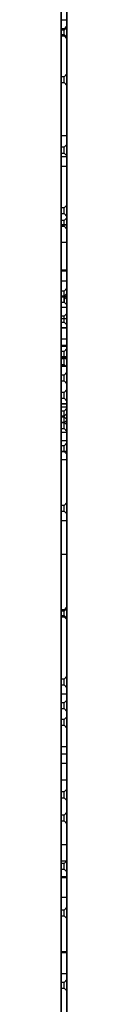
# Model space of a CAD drawing. Header units: millimetres. Extents: x 0 to 1189, y 0 to 841.
# Tile 12 of 18: x 416.187 to 416.487, y 674.389 to 726.09. Entities that reach past the tile are written whole.
import ezdxf

# ---------------------------------------------------------------- set-up
doc = ezdxf.new("R2010")
doc.units = ezdxf.units.MM
doc.layers.add('TRAIT-FORT', color=4, linetype='Continuous', lineweight=25)

msp = doc.modelspace()

# ---------------------------------------------------------------- linework, layer by layer
at = {"layer": 'TRAIT-FORT', "color": 4, "linetype": 'Continuous', "lineweight": 25}
for p, q in [((416.18686, 709.9001), (416.18686, 788.78938)), ((416.18686, 788.78938), (416.18686, 707.90002)), ((416.18686, 710.98938), (416.18686, 788.78938)), ((416.48686, 709.9001), (416.48686, 788.78938)), ((416.48686, 788.78938), (416.48686, 707.90002)), ((416.48686, 788.78938), (416.48686, 710.98938)), ((416.18686, 710.98938), (416.18686, 781.04695)), ((416.18686, 781.04695), (416.18686, 690.68988)), ((416.48686, 710.98938), (416.48686, 781.04695)), ((416.48686, 781.04695), (416.48686, 690.68988)), ((416.18686, 715.31566), (416.18686, 744.87566)), ((416.48686, 715.31566), (416.48686, 744.87566)), ((416.18686, 740.48938), (416.18686, 719.98938)), ((416.48686, 740.48938), (416.48686, 719.98938)), ((416.18686, 690.68988), (416.18686, 735.9182)), ((416.18686, 735.9182), (416.18686, 705.73988)), ((416.18686, 735.90634), (416.18686, 710.98938)), ((416.48686, 690.68988), (416.48686, 735.9182)), ((416.48686, 735.9182), (416.48686, 705.73988)), ((416.48686, 735.90634), (416.48686, 710.98938)), ((416.18686, 726.08938), (416.18686, 715.31566)), ((416.18686, 726.08938), (416.18686, 634.03938)), ((416.18686, 726.08938), (416.48686, 726.08938)), ((416.48686, 634.03938), (416.48686, 726.08938)), ((416.48686, 726.08938), (416.48686, 715.31566)), ((416.33686, 725.61488), (416.18686, 725.61488)), ((416.33686, 725.61488), (416.18686, 725.61488)), ((416.33686, 725.61488), (416.18686, 725.61488)), ((416.33686, 725.61488), (416.18686, 725.61488)), ((416.33686, 725.61488), (416.18686, 725.61488)), ((416.33686, 725.61488), (416.18686, 725.61488)), ((416.33686, 725.61488), (416.18686, 725.61488)), ((416.18686, 725.31716), (416.18686, 725.6126)), ((416.18686, 725.31716), (416.18686, 725.6126)), ((416.18686, 725.31716), (416.18686, 725.6126)), ((416.18686, 725.31716), (416.18686, 725.6126)), ((416.18686, 725.31716), (416.18686, 725.6126)), ((416.18686, 725.31716), (416.18686, 725.6126)), ((416.18686, 725.31716), (416.18686, 725.6126)), ((416.33686, 725.53938), (416.18686, 725.53938)), ((416.33686, 725.53938), (416.18686, 725.53938)), ((416.18686, 725.24166), (416.18686, 725.5371)), ((416.18686, 725.24166), (416.18686, 725.5371)), ((416.48686, 725.76488), (416.33686, 725.61488)), ((416.48686, 725.76488), (416.33686, 725.61488)), ((416.48686, 725.76488), (416.33686, 725.61488)), ((416.48686, 725.76488), (416.33686, 725.61488)), ((416.48686, 725.76488), (416.33686, 725.61488)), ((416.48686, 725.76488), (416.33686, 725.61488)), ((416.48686, 725.76488), (416.33686, 725.61488)), ((416.48686, 725.68938), (416.33686, 725.53938)), ((416.48686, 725.68938), (416.33686, 725.53938)), ((416.33686, 725.31716), (416.33686, 725.6126)), ((416.33686, 725.31716), (416.33686, 725.6126)), ((416.33686, 725.31716), (416.33686, 725.6126)), ((416.33686, 725.31716), (416.33686, 725.6126)), ((416.33686, 725.31716), (416.33686, 725.6126)), ((416.33686, 725.31716), (416.33686, 725.6126)), ((416.33686, 725.31716), (416.33686, 725.6126)), ((416.33686, 725.24166), (416.33686, 725.5371)), ((416.33686, 725.24166), (416.33686, 725.5371)), ((416.48686, 725.16547), (416.48686, 725.76429)), ((416.48686, 725.16547), (416.48686, 725.76429)), ((416.48686, 725.16547), (416.48686, 725.76429)), ((416.48686, 725.16547), (416.48686, 725.76429)), ((416.48686, 725.16547), (416.48686, 725.76429)), ((416.48686, 725.16547), (416.48686, 725.76429)), ((416.48686, 725.16547), (416.48686, 725.76429)), ((416.48686, 725.08997), (416.48686, 725.68879)), ((416.48686, 725.08997), (416.48686, 725.68879)), ((416.18686, 725.31488), (416.33686, 725.31488)), ((416.18686, 725.31488), (416.33686, 725.31488)), ((416.18686, 725.31488), (416.33686, 725.31488)), ((416.18686, 725.31488), (416.33686, 725.31488)), ((416.18686, 725.31488), (416.33686, 725.31488)), ((416.18686, 725.31488), (416.33686, 725.31488)), ((416.18686, 725.31488), (416.33686, 725.31488)), ((416.18686, 725.23938), (416.33686, 725.23938)), ((416.18686, 725.23938), (416.33686, 725.23938)), ((416.33686, 725.31488), (416.48686, 725.16488)), ((416.33686, 725.31488), (416.48686, 725.16488)), ((416.33686, 725.31488), (416.48686, 725.16488)), ((416.33686, 725.31488), (416.48686, 725.16488)), ((416.33686, 725.31488), (416.48686, 725.16488)), ((416.33686, 725.31488), (416.48686, 725.16488)), ((416.33686, 725.31488), (416.48686, 725.16488)), ((416.33686, 725.23938), (416.48686, 725.08938)), ((416.33686, 725.23938), (416.48686, 725.08938)), ((416.33686, 723.08938), (416.18686, 723.08938)), ((416.33686, 723.08938), (416.18686, 723.08938)), ((416.33686, 723.08938), (416.18686, 723.08938)), ((416.33686, 723.08938), (416.18686, 723.08938)), ((416.18686, 722.79166), (416.18686, 723.0871)), ((416.18686, 722.79166), (416.18686, 723.0871)), ((416.18686, 722.79166), (416.18686, 723.0871)), ((416.18686, 722.79166), (416.18686, 723.0871)), ((416.18686, 722.78938), (416.33686, 722.78938)), ((416.18686, 722.78938), (416.33686, 722.78938)), ((416.18686, 722.78938), (416.33686, 722.78938)), ((416.18686, 722.78938), (416.33686, 722.78938)), ((416.48686, 723.23938), (416.33686, 723.08938)), ((416.48686, 723.23938), (416.33686, 723.08938)), ((416.48686, 723.23938), (416.33686, 723.08938)), ((416.48686, 723.23938), (416.33686, 723.08938)), ((416.33686, 722.79166), (416.33686, 723.0871)), ((416.33686, 722.79166), (416.33686, 723.0871)), ((416.33686, 722.79166), (416.33686, 723.0871)), ((416.33686, 722.79166), (416.33686, 723.0871)), ((416.33686, 722.78938), (416.48686, 722.63938)), ((416.33686, 722.78938), (416.48686, 722.63938)), ((416.33686, 722.78938), (416.48686, 722.63938)), ((416.33686, 722.78938), (416.48686, 722.63938)), ((416.48686, 722.63997), (416.48686, 723.23879)), ((416.48686, 722.63997), (416.48686, 723.23879)), ((416.48686, 722.63997), (416.48686, 723.23879)), ((416.48686, 722.63997), (416.48686, 723.23879)), ((416.48686, 719.98938), (416.18686, 719.98938)), ((416.18686, 718.37678), (416.18686, 719.98938)), ((416.48686, 718.37678), (416.48686, 719.98938)), ((416.33686, 719.38988), (416.18686, 719.38988)), ((416.33686, 719.38988), (416.18686, 719.38988)), ((416.33686, 719.38988), (416.18686, 719.38988)), ((416.33686, 719.38988), (416.18686, 719.38988)), ((416.18686, 719.09216), (416.18686, 719.3876)), ((416.18686, 719.09216), (416.18686, 719.3876)), ((416.18686, 719.09216), (416.18686, 719.3876)), ((416.18686, 719.09216), (416.18686, 719.3876)), ((416.48686, 719.53988), (416.33686, 719.38988)), ((416.48686, 719.53988), (416.33686, 719.38988)), ((416.48686, 719.53988), (416.33686, 719.38988)), ((416.48686, 719.53988), (416.33686, 719.38988)), ((416.33686, 719.09216), (416.33686, 719.3876)), ((416.33686, 719.09216), (416.33686, 719.3876)), ((416.33686, 719.09216), (416.33686, 719.3876)), ((416.33686, 719.09216), (416.33686, 719.3876)), ((416.48686, 718.94047), (416.48686, 719.53929)), ((416.48686, 718.94047), (416.48686, 719.53929)), ((416.48686, 718.94047), (416.48686, 719.53929)), ((416.48686, 718.94047), (416.48686, 719.53929)), ((416.18686, 719.08988), (416.33686, 719.08988)), ((416.18686, 719.08988), (416.33686, 719.08988)), ((416.18686, 719.08988), (416.33686, 719.08988)), ((416.18686, 719.08988), (416.33686, 719.08988)), ((416.18686, 718.88581), (416.18686, 712.88581)), ((416.48686, 718.88581), (416.18686, 718.88581)), ((416.33686, 719.08988), (416.48686, 718.93988)), ((416.33686, 719.08988), (416.48686, 718.93988)), ((416.33686, 719.08988), (416.48686, 718.93988)), ((416.33686, 719.08988), (416.48686, 718.93988)), ((416.48686, 718.88581), (416.48686, 712.88581)), ((416.18686, 718.37678), (416.18686, 712.37678)), ((416.48686, 718.37678), (416.18686, 718.37678)), ((416.48686, 718.37678), (416.48686, 712.37678)), ((416.33686, 716.20584), (416.18686, 716.20584)), ((416.33686, 716.20584), (416.18686, 716.20584)), ((416.33686, 716.20584), (416.18686, 716.20584)), ((416.18686, 715.90812), (416.18686, 716.20356)), ((416.18686, 715.90812), (416.18686, 716.20356)), ((416.18686, 715.90812), (416.18686, 716.20356)), ((416.48686, 716.35584), (416.33686, 716.20584)), ((416.48686, 716.35584), (416.33686, 716.20584)), ((416.48686, 716.35584), (416.33686, 716.20584)), ((416.33686, 715.90812), (416.33686, 716.20356)), ((416.33686, 715.90812), (416.33686, 716.20356)), ((416.33686, 715.90812), (416.33686, 716.20356)), ((416.48686, 715.75643), (416.48686, 716.35525)), ((416.48686, 715.75643), (416.48686, 716.35525)), ((416.48686, 715.75643), (416.48686, 716.35525)), ((416.18686, 715.90584), (416.33686, 715.90584)), ((416.18686, 715.90584), (416.33686, 715.90584)), ((416.18686, 715.90584), (416.33686, 715.90584)), ((416.33686, 715.53938), (416.18686, 715.53938)), ((416.33686, 715.53938), (416.18686, 715.53938)), ((416.18686, 715.24166), (416.18686, 715.5371)), ((416.18686, 715.24166), (416.18686, 715.5371)), ((416.33686, 715.90584), (416.48686, 715.75584)), ((416.33686, 715.90584), (416.48686, 715.75584)), ((416.33686, 715.90584), (416.48686, 715.75584)), ((416.48686, 715.68938), (416.33686, 715.53938)), ((416.48686, 715.68938), (416.33686, 715.53938)), ((416.33686, 715.24166), (416.33686, 715.5371)), ((416.33686, 715.24166), (416.33686, 715.5371)), ((416.48686, 715.08997), (416.48686, 715.68879)), ((416.48686, 715.08997), (416.48686, 715.68879)), ((416.48686, 715.31566), (416.18686, 715.31566)), ((416.18686, 715.31566), (416.18686, 709.31566)), ((416.48686, 715.30795), (416.18686, 715.30795)), ((416.18686, 715.30795), (416.18686, 709.91289)), ((416.18686, 715.30795), (416.18686, 709.30795)), ((416.18686, 715.23938), (416.33686, 715.23938)), ((416.18686, 715.23938), (416.33686, 715.23938)), ((416.33686, 715.23938), (416.48686, 715.08938)), ((416.33686, 715.23938), (416.48686, 715.08938)), ((416.48686, 715.31566), (416.48686, 709.31566)), ((416.48686, 715.30795), (416.48686, 709.91289)), ((416.48686, 715.30795), (416.48686, 709.30795)), ((416.18686, 714.38987), (416.18686, 708.38987)), ((416.48686, 714.38987), (416.18686, 714.38987)), ((416.48686, 714.38987), (416.48686, 708.38987)), ((416.48686, 712.93644), (416.18686, 712.93644)), ((416.18686, 712.93644), (416.18686, 708.93644)), ((416.48686, 712.88581), (416.18686, 712.88581)), ((416.48686, 712.93644), (416.48686, 708.93644)), ((416.18686, 712.37678), (416.48686, 712.37678)), ((416.18686, 710.40525), (416.18686, 712.37678)), ((416.48686, 711.98938), (416.33686, 711.83938)), ((416.48686, 711.98938), (416.33686, 711.83938)), ((416.48686, 711.98938), (416.33686, 711.83938)), ((416.48686, 711.98938), (416.33686, 711.83938)), ((416.48686, 711.98938), (416.33686, 711.83938)), ((416.48686, 711.98938), (416.33686, 711.83938)), ((416.48686, 711.98938), (416.33686, 711.83938)), ((416.48686, 711.98938), (416.33686, 711.83938)), ((416.48686, 711.98938), (416.33686, 711.83938)), ((416.48686, 711.98938), (416.33686, 711.83938)), ((416.48686, 711.98938), (416.33686, 711.83938)), ((416.48686, 710.40525), (416.48686, 712.37678)), ((416.48686, 711.55188), (416.48686, 711.98938)), ((416.48686, 711.38997), (416.48686, 711.98879)), ((416.48686, 711.38997), (416.48686, 711.98879)), ((416.48686, 711.38997), (416.48686, 711.98879)), ((416.48686, 711.38997), (416.48686, 711.98879)), ((416.48686, 711.38997), (416.48686, 711.98879)), ((416.48686, 711.38997), (416.48686, 711.98879)), ((416.48686, 711.38997), (416.48686, 711.98879)), ((416.48686, 711.38997), (416.48686, 711.98879)), ((416.48686, 711.38997), (416.48686, 711.98879)), ((416.48686, 711.38997), (416.48686, 711.98879)), ((416.33686, 711.83938), (416.18686, 711.83938)), ((416.33686, 711.83938), (416.18686, 711.83938)), ((416.33686, 711.83938), (416.18686, 711.83938)), ((416.33686, 711.83938), (416.18686, 711.83938)), ((416.33686, 711.83938), (416.18686, 711.83938)), ((416.33686, 711.83938), (416.18686, 711.83938)), ((416.33686, 711.83938), (416.18686, 711.83938)), ((416.33686, 711.83938), (416.18686, 711.83938)), ((416.33686, 711.83938), (416.18686, 711.83938)), ((416.33686, 711.83938), (416.18686, 711.83938)), ((416.33686, 711.83938), (416.18686, 711.83938)), ((416.18686, 711.54166), (416.18686, 711.8371)), ((416.18686, 711.54166), (416.18686, 711.8371)), ((416.18686, 711.54166), (416.18686, 711.8371)), ((416.18686, 711.54166), (416.18686, 711.8371)), ((416.18686, 711.54166), (416.18686, 711.8371)), ((416.18686, 711.54166), (416.18686, 711.8371)), ((416.18686, 711.54166), (416.18686, 711.8371)), ((416.18686, 711.54166), (416.18686, 711.8371)), ((416.18686, 711.54166), (416.18686, 711.8371)), ((416.18686, 711.54166), (416.18686, 711.8371)), ((416.18686, 711.55188), (416.18686, 711.8369)), ((416.33686, 711.56438), (416.18686, 711.56438)), ((416.18686, 711.26666), (416.18686, 711.5621)), ((416.18686, 711.55188), (416.18686, 711.26686)), ((416.18686, 711.55188), (416.33686, 711.55188)), ((416.18686, 711.53938), (416.33686, 711.53938)), ((416.18686, 711.53938), (416.33686, 711.53938)), ((416.18686, 711.53938), (416.33686, 711.53938)), ((416.18686, 711.53938), (416.33686, 711.53938)), ((416.18686, 711.53938), (416.33686, 711.53938)), ((416.18686, 711.53938), (416.33686, 711.53938)), ((416.18686, 711.53938), (416.33686, 711.53938)), ((416.18686, 711.53938), (416.33686, 711.53938)), ((416.18686, 711.53938), (416.33686, 711.53938)), ((416.18686, 711.53938), (416.33686, 711.53938)), ((416.33686, 711.54166), (416.33686, 711.8371)), ((416.33686, 711.54166), (416.33686, 711.8371)), ((416.33686, 711.54166), (416.33686, 711.8371)), ((416.33686, 711.54166), (416.33686, 711.8371)), ((416.33686, 711.54166), (416.33686, 711.8371)), ((416.33686, 711.54166), (416.33686, 711.8371)), ((416.33686, 711.54166), (416.33686, 711.8371)), ((416.33686, 711.54166), (416.33686, 711.8371)), ((416.33686, 711.54166), (416.33686, 711.8371)), ((416.33686, 711.54166), (416.33686, 711.8371)), ((416.33686, 711.55188), (416.33686, 711.8369)), ((416.48686, 711.71438), (416.33686, 711.56438)), ((416.33686, 711.26666), (416.33686, 711.5621)), ((416.33686, 711.55188), (416.33686, 711.26686)), ((416.33686, 711.53938), (416.48686, 711.38938)), ((416.33686, 711.53938), (416.48686, 711.38938)), ((416.33686, 711.53938), (416.48686, 711.38938)), ((416.33686, 711.53938), (416.48686, 711.38938)), ((416.33686, 711.53938), (416.48686, 711.38938)), ((416.33686, 711.53938), (416.48686, 711.38938)), ((416.33686, 711.53938), (416.48686, 711.38938)), ((416.33686, 711.53938), (416.48686, 711.38938)), ((416.33686, 711.53938), (416.48686, 711.38938)), ((416.33686, 711.53938), (416.48686, 711.38938)), ((416.48686, 711.11497), (416.48686, 711.71379)), ((416.48686, 711.55188), (416.48686, 711.11438)), ((416.18686, 711.26438), (416.33686, 711.26438)), ((416.18686, 711.26438), (416.33686, 711.26438)), ((416.18686, 710.98938), (416.48686, 710.98938)), ((416.18686, 634.03938), (416.18686, 710.98888)), ((416.18686, 710.98888), (416.18686, 687.03484)), ((416.18686, 710.98888), (416.48686, 710.98888)), ((416.33686, 711.26438), (416.48686, 711.11438)), ((416.33686, 711.26438), (416.48686, 711.11438)), ((416.48686, 634.03938), (416.48686, 710.98888)), ((416.48686, 710.98888), (416.48686, 687.03484)), ((416.33686, 710.51438), (416.18686, 710.51438)), ((416.33686, 710.51438), (416.18686, 710.51438)), ((416.33686, 710.51438), (416.18686, 710.51438)), ((416.33686, 710.51438), (416.18686, 710.51438)), ((416.33686, 710.51438), (416.18686, 710.51438)), ((416.33686, 710.51438), (416.18686, 710.51438)), ((416.33686, 710.51438), (416.18686, 710.51438)), ((416.33686, 710.51438), (416.18686, 710.51438)), ((416.33686, 710.51438), (416.18686, 710.51438)), ((416.33686, 710.51438), (416.18686, 710.51438)), ((416.33686, 710.51438), (416.18686, 710.51438)), ((416.18686, 710.21666), (416.18686, 710.5121)), ((416.18686, 710.21666), (416.18686, 710.5121)), ((416.18686, 710.21666), (416.18686, 710.5121)), ((416.18686, 710.21666), (416.18686, 710.5121)), ((416.18686, 710.21666), (416.18686, 710.5121)), ((416.18686, 710.21666), (416.18686, 710.5121)), ((416.18686, 710.21666), (416.18686, 710.5121)), ((416.18686, 710.21666), (416.18686, 710.5121)), ((416.18686, 710.21666), (416.18686, 710.5121)), ((416.18686, 710.21666), (416.18686, 710.5121)), ((416.18686, 710.21666), (416.18686, 710.5121)), ((416.18686, 710.40525), (416.48686, 710.40525)), ((416.18686, 710.40525), (416.18686, 705.73988)), ((416.18686, 710.40525), (416.18686, 707.90002)), ((416.48686, 710.66438), (416.33686, 710.51438)), ((416.48686, 710.66438), (416.33686, 710.51438)), ((416.48686, 710.66438), (416.33686, 710.51438)), ((416.48686, 710.66438), (416.33686, 710.51438)), ((416.48686, 710.66438), (416.33686, 710.51438)), ((416.48686, 710.66438), (416.33686, 710.51438)), ((416.48686, 710.66438), (416.33686, 710.51438)), ((416.48686, 710.66438), (416.33686, 710.51438)), ((416.48686, 710.66438), (416.33686, 710.51438)), ((416.48686, 710.66438), (416.33686, 710.51438)), ((416.48686, 710.66438), (416.33686, 710.51438)), ((416.33686, 710.21666), (416.33686, 710.5121)), ((416.33686, 710.21666), (416.33686, 710.5121)), ((416.33686, 710.21666), (416.33686, 710.5121)), ((416.33686, 710.21666), (416.33686, 710.5121)), ((416.33686, 710.21666), (416.33686, 710.5121)), ((416.33686, 710.21666), (416.33686, 710.5121)), ((416.33686, 710.21666), (416.33686, 710.5121)), ((416.33686, 710.21666), (416.33686, 710.5121)), ((416.33686, 710.21666), (416.33686, 710.5121)), ((416.33686, 710.21666), (416.33686, 710.5121)), ((416.33686, 710.21666), (416.33686, 710.5121)), ((416.48686, 710.06497), (416.48686, 710.66379)), ((416.48686, 710.06497), (416.48686, 710.66379)), ((416.48686, 710.06497), (416.48686, 710.66379)), ((416.48686, 710.06497), (416.48686, 710.66379)), ((416.48686, 710.06497), (416.48686, 710.66379)), ((416.48686, 710.06497), (416.48686, 710.66379)), ((416.48686, 710.06497), (416.48686, 710.66379)), ((416.48686, 710.06497), (416.48686, 710.66379)), ((416.48686, 710.06497), (416.48686, 710.66379)), ((416.48686, 710.06497), (416.48686, 710.66379)), ((416.48686, 710.06497), (416.48686, 710.66379)), ((416.48686, 710.40525), (416.48686, 705.73988)), ((416.48686, 710.40525), (416.48686, 707.90002)), ((416.18686, 710.21438), (416.33686, 710.21438)), ((416.18686, 710.21438), (416.33686, 710.21438)), ((416.18686, 710.21438), (416.33686, 710.21438)), ((416.18686, 710.21438), (416.33686, 710.21438)), ((416.18686, 710.21438), (416.33686, 710.21438)), ((416.18686, 710.21438), (416.33686, 710.21438)), ((416.18686, 710.21438), (416.33686, 710.21438)), ((416.18686, 710.21438), (416.33686, 710.21438)), ((416.18686, 710.21438), (416.33686, 710.21438)), ((416.18686, 710.21438), (416.33686, 710.21438)), ((416.18686, 710.21438), (416.33686, 710.21438)), ((416.48686, 709.91289), (416.18686, 709.91289)), ((416.18686, 707.90002), (416.18686, 709.91289)), ((416.48686, 709.9001), (416.18686, 709.9001)), ((416.18686, 709.9001), (416.18686, 707.90002)), ((416.33686, 710.21438), (416.48686, 710.06438)), ((416.33686, 710.21438), (416.48686, 710.06438)), ((416.33686, 710.21438), (416.48686, 710.06438)), ((416.33686, 710.21438), (416.48686, 710.06438)), ((416.33686, 710.21438), (416.48686, 710.06438)), ((416.33686, 710.21438), (416.48686, 710.06438)), ((416.33686, 710.21438), (416.48686, 710.06438)), ((416.33686, 710.21438), (416.48686, 710.06438)), ((416.33686, 710.21438), (416.48686, 710.06438)), ((416.33686, 710.21438), (416.48686, 710.06438)), ((416.33686, 710.21438), (416.48686, 710.06438)), ((416.48686, 707.90002), (416.48686, 709.91289)), ((416.48686, 709.9001), (416.48686, 707.90002)), ((416.48686, 709.31566), (416.18686, 709.31566)), ((416.18686, 707.90002), (416.18686, 709.31566)), ((416.18686, 709.31566), (416.18686, 653.80003)), ((416.48686, 709.30795), (416.18686, 709.30795)), ((416.18686, 707.90002), (416.18686, 709.30795)), ((416.18686, 708.9871), (416.18686, 702.9871)), ((416.48686, 708.9871), (416.18686, 708.9871)), ((416.48686, 708.93644), (416.18686, 708.93644)), ((416.48686, 708.82502), (416.33686, 708.67502)), ((416.48686, 708.82502), (416.33686, 708.67502)), ((416.48686, 708.82502), (416.33686, 708.67502)), ((416.48686, 708.82452), (416.33686, 708.67452)), ((416.48686, 708.82452), (416.33686, 708.67452)), ((416.48686, 708.82452), (416.33686, 708.67452)), ((416.48686, 708.82452), (416.33686, 708.67452)), ((416.48686, 708.82452), (416.33686, 708.67452)), ((416.48686, 708.82452), (416.33686, 708.67452)), ((416.48686, 707.90002), (416.48686, 709.31566)), ((416.48686, 709.31566), (416.48686, 653.80003)), ((416.48686, 707.90002), (416.48686, 709.30795)), ((416.48686, 708.9871), (416.48686, 702.9871)), ((416.48686, 708.22561), (416.48686, 708.82443)), ((416.48686, 708.22561), (416.48686, 708.82443)), ((416.48686, 708.22561), (416.48686, 708.82443)), ((416.48686, 708.22511), (416.48686, 708.82393)), ((416.48686, 708.22511), (416.48686, 708.82393)), ((416.48686, 708.22511), (416.48686, 708.82393)), ((416.48686, 708.22511), (416.48686, 708.82393)), ((416.48686, 708.22511), (416.48686, 708.82393)), ((416.48686, 708.22511), (416.48686, 708.82393)), ((416.33686, 708.67502), (416.18686, 708.67502)), ((416.33686, 708.67502), (416.18686, 708.67502)), ((416.33686, 708.67502), (416.18686, 708.67502)), ((416.33686, 708.67452), (416.18686, 708.67452)), ((416.33686, 708.67452), (416.18686, 708.67452)), ((416.33686, 708.67452), (416.18686, 708.67452)), ((416.33686, 708.67452), (416.18686, 708.67452)), ((416.33686, 708.67452), (416.18686, 708.67452)), ((416.33686, 708.67452), (416.18686, 708.67452)), ((416.18686, 708.3773), (416.18686, 708.67274)), ((416.18686, 708.3773), (416.18686, 708.67274)), ((416.18686, 708.3773), (416.18686, 708.67274)), ((416.18686, 708.3768), (416.18686, 708.67224)), ((416.18686, 708.3768), (416.18686, 708.67224)), ((416.18686, 708.3768), (416.18686, 708.67224)), ((416.18686, 708.3768), (416.18686, 708.67224)), ((416.18686, 708.3768), (416.18686, 708.67224)), ((416.18686, 708.3768), (416.18686, 708.67224)), ((416.48686, 708.38987), (416.18686, 708.38987)), ((416.18686, 708.37502), (416.33686, 708.37502)), ((416.18686, 708.37502), (416.33686, 708.37502)), ((416.18686, 708.37502), (416.33686, 708.37502)), ((416.18686, 708.37452), (416.33686, 708.37452)), ((416.18686, 708.37452), (416.33686, 708.37452)), ((416.18686, 708.37452), (416.33686, 708.37452)), ((416.18686, 708.37452), (416.33686, 708.37452)), ((416.18686, 708.37452), (416.33686, 708.37452)), ((416.18686, 708.37452), (416.33686, 708.37452)), ((416.33686, 708.3773), (416.33686, 708.67274)), ((416.33686, 708.3773), (416.33686, 708.67274)), ((416.33686, 708.3773), (416.33686, 708.67274)), ((416.33686, 708.3768), (416.33686, 708.67224)), ((416.33686, 708.3768), (416.33686, 708.67224)), ((416.33686, 708.3768), (416.33686, 708.67224)), ((416.33686, 708.3768), (416.33686, 708.67224)), ((416.33686, 708.3768), (416.33686, 708.67224)), ((416.33686, 708.3768), (416.33686, 708.67224)), ((416.48686, 708.43938), (416.33686, 708.28938)), ((416.48686, 708.43938), (416.33686, 708.28938)), ((416.33686, 708.37502), (416.48686, 708.22502)), ((416.33686, 708.37502), (416.48686, 708.22502)), ((416.33686, 708.37502), (416.48686, 708.22502)), ((416.33686, 708.37452), (416.48686, 708.22452)), ((416.33686, 708.37452), (416.48686, 708.22452)), ((416.33686, 708.37452), (416.48686, 708.22452)), ((416.33686, 708.37452), (416.48686, 708.22452)), ((416.33686, 708.37452), (416.48686, 708.22452)), ((416.33686, 708.37452), (416.48686, 708.22452)), ((416.48686, 707.83997), (416.48686, 708.43879)), ((416.48686, 707.83997), (416.48686, 708.43879)), ((416.33686, 708.28938), (416.18686, 708.28938)), ((416.33686, 708.28938), (416.18686, 708.28938)), ((416.18686, 707.99166), (416.18686, 708.2871)), ((416.18686, 707.99166), (416.18686, 708.2871)), ((416.18686, 707.98938), (416.33686, 707.98938)), ((416.18686, 707.98938), (416.33686, 707.98938)), ((416.18686, 707.90002), (416.48686, 707.90002)), ((416.48686, 707.89952), (416.18686, 707.89952)), ((416.18686, 707.89952), (416.18686, 705.9001)), ((416.18686, 707.89952), (416.18686, 704.40525)), ((416.18686, 705.91289), (416.18686, 707.89952)), ((416.18686, 653.80003), (416.18686, 707.89952)), ((416.18686, 707.89952), (416.18686, 704.00088)), ((416.33686, 707.99166), (416.33686, 708.2871)), ((416.33686, 707.99166), (416.33686, 708.2871)), ((416.33686, 707.98938), (416.48686, 707.83938)), ((416.33686, 707.98938), (416.48686, 707.83938)), ((416.48686, 707.89952), (416.48686, 704.40525)), ((416.48686, 707.89952), (416.48686, 705.9001)), ((416.48686, 705.91289), (416.48686, 707.89952)), ((416.48686, 707.89952), (416.48686, 704.00088)), ((416.48686, 653.80003), (416.48686, 707.89952)), ((416.33686, 707.42502), (416.18686, 707.42502)), ((416.33686, 707.42502), (416.18686, 707.42502)), ((416.33686, 707.42502), (416.18686, 707.42502)), ((416.33686, 707.42452), (416.18686, 707.42452)), ((416.33686, 707.42452), (416.18686, 707.42452)), ((416.33686, 707.42452), (416.18686, 707.42452)), ((416.33686, 707.42452), (416.18686, 707.42452)), ((416.33686, 707.42452), (416.18686, 707.42452)), ((416.33686, 707.42452), (416.18686, 707.42452)), ((416.18686, 707.1273), (416.18686, 707.42274)), ((416.18686, 707.1273), (416.18686, 707.42274)), ((416.18686, 707.1273), (416.18686, 707.42274)), ((416.18686, 707.1268), (416.18686, 707.42224)), ((416.18686, 707.1268), (416.18686, 707.42224)), ((416.18686, 707.1268), (416.18686, 707.42224)), ((416.18686, 707.1268), (416.18686, 707.42224)), ((416.18686, 707.1268), (416.18686, 707.42224)), ((416.18686, 707.1268), (416.18686, 707.42224)), ((416.48686, 707.57502), (416.33686, 707.42502)), ((416.48686, 707.57502), (416.33686, 707.42502)), ((416.48686, 707.57502), (416.33686, 707.42502)), ((416.48686, 707.57452), (416.33686, 707.42452)), ((416.48686, 707.57452), (416.33686, 707.42452)), ((416.48686, 707.57452), (416.33686, 707.42452)), ((416.48686, 707.57452), (416.33686, 707.42452)), ((416.48686, 707.57452), (416.33686, 707.42452)), ((416.48686, 707.57452), (416.33686, 707.42452)), ((416.33686, 707.1273), (416.33686, 707.42274)), ((416.33686, 707.1273), (416.33686, 707.42274)), ((416.33686, 707.1273), (416.33686, 707.42274)), ((416.33686, 707.1268), (416.33686, 707.42224)), ((416.33686, 707.1268), (416.33686, 707.42224)), ((416.33686, 707.1268), (416.33686, 707.42224)), ((416.33686, 707.1268), (416.33686, 707.42224)), ((416.33686, 707.1268), (416.33686, 707.42224)), ((416.33686, 707.1268), (416.33686, 707.42224)), ((416.48686, 706.97561), (416.48686, 707.57443)), ((416.48686, 706.97561), (416.48686, 707.57443)), ((416.48686, 706.97561), (416.48686, 707.57443)), ((416.48686, 706.97511), (416.48686, 707.57393)), ((416.48686, 706.97511), (416.48686, 707.57393)), ((416.48686, 706.97511), (416.48686, 707.57393)), ((416.48686, 706.97511), (416.48686, 707.57393)), ((416.48686, 706.97511), (416.48686, 707.57393)), ((416.48686, 706.97511), (416.48686, 707.57393)), ((416.18686, 707.12502), (416.33686, 707.12502)), ((416.18686, 707.12502), (416.33686, 707.12502)), ((416.18686, 707.12502), (416.33686, 707.12502)), ((416.18686, 707.12452), (416.33686, 707.12452)), ((416.18686, 707.12452), (416.33686, 707.12452)), ((416.18686, 707.12452), (416.33686, 707.12452)), ((416.18686, 707.12452), (416.33686, 707.12452)), ((416.18686, 707.12452), (416.33686, 707.12452)), ((416.18686, 707.12452), (416.33686, 707.12452)), ((416.33686, 707.12502), (416.48686, 706.97502)), ((416.33686, 707.12502), (416.48686, 706.97502)), ((416.33686, 707.12502), (416.48686, 706.97502)), ((416.33686, 707.12452), (416.48686, 706.97452)), ((416.33686, 707.12452), (416.48686, 706.97452)), ((416.33686, 707.12452), (416.48686, 706.97452)), ((416.33686, 707.12452), (416.48686, 706.97452)), ((416.33686, 707.12452), (416.48686, 706.97452)), ((416.33686, 707.12452), (416.48686, 706.97452)), ((416.33686, 706.51488), (416.18686, 706.51488)), ((416.33686, 706.51488), (416.18686, 706.51488)), ((416.33686, 706.51488), (416.18686, 706.51488)), ((416.33686, 706.51488), (416.18686, 706.51488)), ((416.33686, 706.51488), (416.18686, 706.51488)), ((416.18686, 706.21716), (416.18686, 706.5126)), ((416.18686, 706.21716), (416.18686, 706.5126)), ((416.18686, 706.21716), (416.18686, 706.5126)), ((416.18686, 706.21716), (416.18686, 706.5126)), ((416.18686, 706.21716), (416.18686, 706.5126)), ((416.48686, 706.66488), (416.33686, 706.51488)), ((416.48686, 706.66488), (416.33686, 706.51488)), ((416.48686, 706.66488), (416.33686, 706.51488)), ((416.48686, 706.66488), (416.33686, 706.51488)), ((416.48686, 706.66488), (416.33686, 706.51488)), ((416.33686, 706.21716), (416.33686, 706.5126)), ((416.33686, 706.21716), (416.33686, 706.5126)), ((416.33686, 706.21716), (416.33686, 706.5126)), ((416.33686, 706.21716), (416.33686, 706.5126)), ((416.33686, 706.21716), (416.33686, 706.5126)), ((416.48686, 706.06547), (416.48686, 706.66429)), ((416.48686, 706.06547), (416.48686, 706.66429)), ((416.48686, 706.06547), (416.48686, 706.66429)), ((416.48686, 706.06547), (416.48686, 706.66429)), ((416.48686, 706.06547), (416.48686, 706.66429)), ((416.18686, 706.21488), (416.33686, 706.21488)), ((416.18686, 706.21488), (416.33686, 706.21488)), ((416.18686, 706.21488), (416.33686, 706.21488)), ((416.18686, 706.21488), (416.33686, 706.21488)), ((416.18686, 706.21488), (416.33686, 706.21488)), ((416.48686, 705.91289), (416.18686, 705.91289)), ((416.18686, 704.00088), (416.18686, 705.9001)), ((416.48686, 705.9001), (416.18686, 705.9001)), ((416.48686, 705.73988), (416.18686, 705.73988)), ((416.48686, 705.73938), (416.18686, 705.73938)), ((416.18686, 705.73938), (416.18686, 704.40525)), ((416.18686, 705.73938), (416.18686, 641.77314)), ((416.33686, 706.21488), (416.48686, 706.06488)), ((416.33686, 706.21488), (416.48686, 706.06488)), ((416.33686, 706.21488), (416.48686, 706.06488)), ((416.33686, 706.21488), (416.48686, 706.06488)), ((416.33686, 706.21488), (416.48686, 706.06488)), ((416.48686, 704.00088), (416.48686, 705.9001)), ((416.48686, 705.73938), (416.48686, 704.40525)), ((416.48686, 705.73938), (416.48686, 641.77314)), ((416.33686, 705.53938), (416.18686, 705.53938)), ((416.33686, 705.53938), (416.18686, 705.53938)), ((416.18686, 705.24166), (416.18686, 705.5371)), ((416.18686, 705.24166), (416.18686, 705.5371)), ((416.33686, 705.26488), (416.18686, 705.26488)), ((416.33686, 705.26488), (416.18686, 705.26488)), ((416.33686, 705.26488), (416.18686, 705.26488)), ((416.33686, 705.26488), (416.18686, 705.26488)), ((416.33686, 705.26488), (416.18686, 705.26488)), ((416.18686, 704.96716), (416.18686, 705.2626)), ((416.18686, 704.96716), (416.18686, 705.2626)), ((416.18686, 704.96716), (416.18686, 705.2626)), ((416.18686, 704.96716), (416.18686, 705.2626)), ((416.18686, 704.96716), (416.18686, 705.2626)), ((416.18686, 705.23938), (416.33686, 705.23938)), ((416.18686, 705.23938), (416.33686, 705.23938)), ((416.48686, 705.68938), (416.33686, 705.53938)), ((416.48686, 705.68938), (416.33686, 705.53938)), ((416.33686, 705.24166), (416.33686, 705.5371)), ((416.33686, 705.24166), (416.33686, 705.5371)), ((416.48686, 705.41488), (416.33686, 705.26488)), ((416.48686, 705.41488), (416.33686, 705.26488)), ((416.48686, 705.41488), (416.33686, 705.26488)), ((416.48686, 705.41488), (416.33686, 705.26488)), ((416.48686, 705.41488), (416.33686, 705.26488)), ((416.33686, 704.96716), (416.33686, 705.2626)), ((416.33686, 704.96716), (416.33686, 705.2626)), ((416.33686, 704.96716), (416.33686, 705.2626)), ((416.33686, 704.96716), (416.33686, 705.2626)), ((416.33686, 704.96716), (416.33686, 705.2626)), ((416.33686, 705.23938), (416.48686, 705.08938)), ((416.33686, 705.23938), (416.48686, 705.08938)), ((416.48686, 705.08997), (416.48686, 705.68879)), ((416.48686, 705.08997), (416.48686, 705.68879)), ((416.48686, 704.81547), (416.48686, 705.41429)), ((416.48686, 704.81547), (416.48686, 705.41429)), ((416.48686, 704.81547), (416.48686, 705.41429)), ((416.48686, 704.81547), (416.48686, 705.41429)), ((416.48686, 704.81547), (416.48686, 705.41429)), ((416.18686, 704.96488), (416.33686, 704.96488)), ((416.18686, 704.96488), (416.33686, 704.96488)), ((416.18686, 704.96488), (416.33686, 704.96488)), ((416.18686, 704.96488), (416.33686, 704.96488)), ((416.18686, 704.96488), (416.33686, 704.96488)), ((416.33686, 704.91829), (416.18686, 704.91829)), ((416.18686, 704.62057), (416.18686, 704.91601)), ((416.48686, 705.06829), (416.33686, 704.91829)), ((416.33686, 704.96488), (416.48686, 704.81488)), ((416.33686, 704.96488), (416.48686, 704.81488)), ((416.33686, 704.96488), (416.48686, 704.81488)), ((416.33686, 704.96488), (416.48686, 704.81488)), ((416.33686, 704.96488), (416.48686, 704.81488)), ((416.33686, 704.62057), (416.33686, 704.91601)), ((416.48686, 704.46888), (416.48686, 705.0677)), ((416.18686, 704.61829), (416.33686, 704.61829)), ((416.48686, 704.40525), (416.18686, 704.40525)), ((416.18686, 634.03938), (416.18686, 704.40525)), ((416.33686, 704.61829), (416.48686, 704.46829)), ((416.48686, 634.03938), (416.48686, 704.40525)), ((416.18686, 704.00088), (416.18686, 698.00088)), ((416.18686, 704.00088), (416.48686, 704.00088)), ((416.33686, 703.72178), (416.18686, 703.72178)), ((416.18686, 703.42406), (416.18686, 703.71951)), ((416.48686, 703.87178), (416.33686, 703.72178)), ((416.33686, 703.42406), (416.33686, 703.71951)), ((416.48686, 704.00088), (416.48686, 698.00088)), ((416.48686, 703.27238), (416.48686, 703.87119)), ((416.18686, 703.42178), (416.33686, 703.42178)), ((416.18686, 699.7758), (416.18686, 703.41877)), ((416.18686, 703.41877), (416.18686, 687.52363)), ((416.48686, 703.41877), (416.18686, 703.41877)), ((416.33686, 703.42178), (416.48686, 703.27178)), ((416.48686, 703.41877), (416.48686, 687.52363)), ((416.48686, 699.7758), (416.48686, 703.41877)), ((416.48686, 702.9871), (416.18686, 702.9871)), ((416.33686, 700.58938), (416.18686, 700.58938)), ((416.33686, 700.58938), (416.18686, 700.58938)), ((416.33686, 700.58938), (416.18686, 700.58938)), ((416.33686, 700.58938), (416.18686, 700.58938)), ((416.18686, 700.29166), (416.18686, 700.5871)), ((416.18686, 700.29166), (416.18686, 700.5871)), ((416.18686, 700.29166), (416.18686, 700.5871)), ((416.18686, 700.29166), (416.18686, 700.5871)), ((416.48686, 700.73938), (416.33686, 700.58938)), ((416.48686, 700.73938), (416.33686, 700.58938)), ((416.48686, 700.73938), (416.33686, 700.58938)), ((416.48686, 700.73938), (416.33686, 700.58938)), ((416.33686, 700.29166), (416.33686, 700.5871)), ((416.33686, 700.29166), (416.33686, 700.5871)), ((416.33686, 700.29166), (416.33686, 700.5871)), ((416.33686, 700.29166), (416.33686, 700.5871)), ((416.48686, 700.13997), (416.48686, 700.73879)), ((416.48686, 700.13997), (416.48686, 700.73879)), ((416.48686, 700.13997), (416.48686, 700.73879)), ((416.48686, 700.13997), (416.48686, 700.73879)), ((416.18686, 700.28938), (416.33686, 700.28938)), ((416.18686, 700.28938), (416.33686, 700.28938)), ((416.18686, 700.28938), (416.33686, 700.28938)), ((416.18686, 700.28938), (416.33686, 700.28938)), ((416.33686, 700.28938), (416.48686, 700.13938)), ((416.33686, 700.28938), (416.48686, 700.13938)), ((416.33686, 700.28938), (416.48686, 700.13938)), ((416.33686, 700.28938), (416.48686, 700.13938)), ((416.18686, 682.75783), (416.18686, 699.7758)), ((416.48686, 699.7758), (416.18686, 699.7758)), ((416.48686, 682.75783), (416.48686, 699.7758)), ((416.18686, 641.76558), (416.18686, 698.00088)), ((416.48686, 698.00088), (416.18686, 698.00088)), ((416.48686, 641.76558), (416.48686, 698.00088)), ((416.33686, 695.10605), (416.18686, 695.10605)), ((416.33686, 695.10605), (416.18686, 695.10605)), ((416.33686, 695.10605), (416.18686, 695.10605)), ((416.33686, 695.10605), (416.18686, 695.10605)), ((416.33686, 695.10605), (416.18686, 695.10605)), ((416.33686, 695.10605), (416.18686, 695.10605)), ((416.18686, 694.80832), (416.18686, 695.10377)), ((416.18686, 694.80832), (416.18686, 695.10377)), ((416.18686, 694.80832), (416.18686, 695.10377)), ((416.18686, 694.80832), (416.18686, 695.10377)), ((416.18686, 694.80832), (416.18686, 695.10377)), ((416.18686, 694.80832), (416.18686, 695.10377)), ((416.33686, 695.03938), (416.18686, 695.03938)), ((416.33686, 695.03938), (416.18686, 695.03938)), ((416.18686, 694.74166), (416.18686, 695.0371)), ((416.18686, 694.74166), (416.18686, 695.0371)), ((416.48686, 695.25605), (416.33686, 695.10605)), ((416.48686, 695.25605), (416.33686, 695.10605)), ((416.48686, 695.25605), (416.33686, 695.10605)), ((416.48686, 695.25605), (416.33686, 695.10605)), ((416.48686, 695.25605), (416.33686, 695.10605)), ((416.48686, 695.25605), (416.33686, 695.10605)), ((416.48686, 695.18938), (416.33686, 695.03938)), ((416.48686, 695.18938), (416.33686, 695.03938)), ((416.33686, 694.80832), (416.33686, 695.10377)), ((416.33686, 694.80832), (416.33686, 695.10377)), ((416.33686, 694.80832), (416.33686, 695.10377)), ((416.33686, 694.80832), (416.33686, 695.10377)), ((416.33686, 694.80832), (416.33686, 695.10377)), ((416.33686, 694.80832), (416.33686, 695.10377)), ((416.33686, 694.74166), (416.33686, 695.0371)), ((416.33686, 694.74166), (416.33686, 695.0371)), ((416.48686, 694.65664), (416.48686, 695.25545)), ((416.48686, 694.65664), (416.48686, 695.25545)), ((416.48686, 694.65664), (416.48686, 695.25545)), ((416.48686, 694.65664), (416.48686, 695.25545)), ((416.48686, 694.65664), (416.48686, 695.25545)), ((416.48686, 694.65664), (416.48686, 695.25545)), ((416.48686, 694.58997), (416.48686, 695.18879)), ((416.48686, 694.58997), (416.48686, 695.18879)), ((416.18686, 694.80605), (416.33686, 694.80605)), ((416.18686, 694.80605), (416.33686, 694.80605)), ((416.18686, 694.80605), (416.33686, 694.80605)), ((416.18686, 694.80605), (416.33686, 694.80605)), ((416.18686, 694.80605), (416.33686, 694.80605)), ((416.18686, 694.80605), (416.33686, 694.80605)), ((416.18686, 694.73938), (416.33686, 694.73938)), ((416.18686, 694.73938), (416.33686, 694.73938)), ((416.33686, 694.80605), (416.48686, 694.65605)), ((416.33686, 694.80605), (416.48686, 694.65605)), ((416.33686, 694.80605), (416.48686, 694.65605)), ((416.33686, 694.80605), (416.48686, 694.65605)), ((416.33686, 694.80605), (416.48686, 694.65605)), ((416.33686, 694.80605), (416.48686, 694.65605)), ((416.33686, 694.73938), (416.48686, 694.58938)), ((416.33686, 694.73938), (416.48686, 694.58938)), ((416.33686, 691.46488), (416.18686, 691.46488)), ((416.33686, 691.46488), (416.18686, 691.46488)), ((416.33686, 691.46488), (416.18686, 691.46488)), ((416.33686, 691.46488), (416.18686, 691.46488)), ((416.33686, 691.46488), (416.18686, 691.46488)), ((416.33686, 691.46488), (416.18686, 691.46488)), ((416.18686, 691.16716), (416.18686, 691.4626)), ((416.18686, 691.16716), (416.18686, 691.4626)), ((416.18686, 691.16716), (416.18686, 691.4626)), ((416.18686, 691.16716), (416.18686, 691.4626)), ((416.18686, 691.16716), (416.18686, 691.4626)), ((416.18686, 691.16716), (416.18686, 691.4626)), ((416.48686, 691.61488), (416.33686, 691.46488)), ((416.48686, 691.61488), (416.33686, 691.46488)), ((416.48686, 691.61488), (416.33686, 691.46488)), ((416.48686, 691.61488), (416.33686, 691.46488)), ((416.48686, 691.61488), (416.33686, 691.46488)), ((416.48686, 691.61488), (416.33686, 691.46488)), ((416.33686, 691.16716), (416.33686, 691.4626)), ((416.33686, 691.16716), (416.33686, 691.4626)), ((416.33686, 691.16716), (416.33686, 691.4626)), ((416.33686, 691.16716), (416.33686, 691.4626)), ((416.33686, 691.16716), (416.33686, 691.4626)), ((416.33686, 691.16716), (416.33686, 691.4626)), ((416.48686, 691.01547), (416.48686, 691.61429)), ((416.48686, 691.01547), (416.48686, 691.61429)), ((416.48686, 691.01547), (416.48686, 691.61429)), ((416.48686, 691.01547), (416.48686, 691.61429)), ((416.48686, 691.01547), (416.48686, 691.61429)), ((416.48686, 691.01547), (416.48686, 691.61429)), ((416.18686, 691.16488), (416.33686, 691.16488)), ((416.18686, 691.16488), (416.33686, 691.16488)), ((416.18686, 691.16488), (416.33686, 691.16488)), ((416.18686, 691.16488), (416.33686, 691.16488)), ((416.18686, 691.16488), (416.33686, 691.16488)), ((416.18686, 691.16488), (416.33686, 691.16488)), ((416.33686, 691.16488), (416.48686, 691.01488)), ((416.33686, 691.16488), (416.48686, 691.01488)), ((416.33686, 691.16488), (416.48686, 691.01488)), ((416.33686, 691.16488), (416.48686, 691.01488)), ((416.33686, 691.16488), (416.48686, 691.01488)), ((416.33686, 691.16488), (416.48686, 691.01488)), ((416.18686, 690.68988), (416.48686, 690.68988)), ((416.18686, 641.77314), (416.18686, 690.68938)), ((416.18686, 690.68938), (416.18686, 634.03938)), ((416.18686, 690.68938), (416.48686, 690.68938)), ((416.33686, 690.21488), (416.18686, 690.21488)), ((416.33686, 690.21488), (416.18686, 690.21488)), ((416.33686, 690.21488), (416.18686, 690.21488)), ((416.33686, 690.21488), (416.18686, 690.21488)), ((416.33686, 690.21488), (416.18686, 690.21488)), ((416.18686, 689.91716), (416.18686, 690.2126)), ((416.18686, 689.91716), (416.18686, 690.2126)), ((416.18686, 689.91716), (416.18686, 690.2126)), ((416.18686, 689.91716), (416.18686, 690.2126)), ((416.18686, 689.91716), (416.18686, 690.2126)), ((416.48686, 690.36488), (416.33686, 690.21488)), ((416.48686, 690.36488), (416.33686, 690.21488)), ((416.48686, 690.36488), (416.33686, 690.21488)), ((416.48686, 690.36488), (416.33686, 690.21488)), ((416.48686, 690.36488), (416.33686, 690.21488)), ((416.33686, 689.91716), (416.33686, 690.2126)), ((416.33686, 689.91716), (416.33686, 690.2126)), ((416.33686, 689.91716), (416.33686, 690.2126)), ((416.33686, 689.91716), (416.33686, 690.2126)), ((416.33686, 689.91716), (416.33686, 690.2126)), ((416.48686, 690.68938), (416.48686, 634.03938)), ((416.48686, 641.77314), (416.48686, 690.68938)), ((416.48686, 689.76547), (416.48686, 690.36429)), ((416.48686, 689.76547), (416.48686, 690.36429)), ((416.48686, 689.76547), (416.48686, 690.36429)), ((416.48686, 689.76547), (416.48686, 690.36429)), ((416.48686, 689.76547), (416.48686, 690.36429)), ((416.18686, 689.91488), (416.33686, 689.91488)), ((416.18686, 689.91488), (416.33686, 689.91488)), ((416.18686, 689.91488), (416.33686, 689.91488)), ((416.18686, 689.91488), (416.33686, 689.91488)), ((416.18686, 689.91488), (416.33686, 689.91488)), ((416.33686, 689.91488), (416.48686, 689.76488)), ((416.33686, 689.91488), (416.48686, 689.76488)), ((416.33686, 689.91488), (416.48686, 689.76488)), ((416.33686, 689.91488), (416.48686, 689.76488)), ((416.33686, 689.91488), (416.48686, 689.76488)), ((416.33686, 689.33938), (416.18686, 689.33938)), ((416.33686, 689.33938), (416.18686, 689.33938)), ((416.33686, 689.33938), (416.18686, 689.33938)), ((416.33686, 689.33938), (416.18686, 689.33938)), ((416.18686, 689.04166), (416.18686, 689.3371)), ((416.18686, 689.04166), (416.18686, 689.3371)), ((416.18686, 689.04166), (416.18686, 689.3371)), ((416.18686, 689.04166), (416.18686, 689.3371)), ((416.48686, 689.48938), (416.33686, 689.33938)), ((416.48686, 689.48938), (416.33686, 689.33938)), ((416.48686, 689.48938), (416.33686, 689.33938)), ((416.48686, 689.48938), (416.33686, 689.33938)), ((416.33686, 689.04166), (416.33686, 689.3371)), ((416.33686, 689.04166), (416.33686, 689.3371)), ((416.33686, 689.04166), (416.33686, 689.3371)), ((416.33686, 689.04166), (416.33686, 689.3371)), ((416.48686, 688.88997), (416.48686, 689.48879)), ((416.48686, 688.88997), (416.48686, 689.48879)), ((416.48686, 688.88997), (416.48686, 689.48879)), ((416.48686, 688.88997), (416.48686, 689.48879)), ((416.18686, 689.03938), (416.33686, 689.03938)), ((416.18686, 689.03938), (416.33686, 689.03938)), ((416.18686, 689.03938), (416.33686, 689.03938)), ((416.18686, 689.03938), (416.33686, 689.03938)), ((416.33686, 689.03938), (416.48686, 688.88938)), ((416.33686, 689.03938), (416.48686, 688.88938)), ((416.33686, 689.03938), (416.48686, 688.88938)), ((416.33686, 689.03938), (416.48686, 688.88938)), ((416.18686, 687.90046), (416.18686, 681.90046)), ((416.48686, 687.90046), (416.18686, 687.90046)), ((416.48686, 687.90046), (416.48686, 681.90046)), ((416.18686, 687.52363), (416.18686, 686.15665)), ((416.48686, 687.52363), (416.18686, 687.52363)), ((416.48686, 687.52363), (416.48686, 686.15665)), ((416.18686, 681.03484), (416.18686, 687.03484)), ((416.48686, 687.03484), (416.18686, 687.03484)), ((416.48686, 681.03484), (416.48686, 687.03484)), ((416.18686, 686.15665), (416.18686, 682.75783)), ((416.48686, 686.15665), (416.18686, 686.15665)), ((416.48686, 686.15665), (416.48686, 682.75783)), ((416.48686, 685.68938), (416.33686, 685.53938)), ((416.48686, 685.08997), (416.48686, 685.68879)), ((416.33686, 685.53938), (416.18686, 685.53938)), ((416.18686, 685.24166), (416.18686, 685.5371)), ((416.18686, 685.23938), (416.33686, 685.23938)), ((416.33686, 685.24166), (416.33686, 685.5371)), ((416.33686, 685.23938), (416.48686, 685.08938)), ((416.33686, 684.32271), (416.18686, 684.32271)), ((416.33686, 684.32271), (416.18686, 684.32271)), ((416.33686, 684.32271), (416.18686, 684.32271)), ((416.33686, 684.32271), (416.18686, 684.32271)), ((416.33686, 684.32271), (416.18686, 684.32271)), ((416.33686, 684.32271), (416.18686, 684.32271)), ((416.18686, 684.02499), (416.18686, 684.32043)), ((416.18686, 684.02499), (416.18686, 684.32043)), ((416.18686, 684.02499), (416.18686, 684.32043)), ((416.18686, 684.02499), (416.18686, 684.32043)), ((416.18686, 684.02499), (416.18686, 684.32043)), ((416.18686, 684.02499), (416.18686, 684.32043)), ((416.18686, 684.02271), (416.33686, 684.02271)), ((416.18686, 684.02271), (416.33686, 684.02271)), ((416.18686, 684.02271), (416.33686, 684.02271)), ((416.18686, 684.02271), (416.33686, 684.02271)), ((416.18686, 684.02271), (416.33686, 684.02271)), ((416.18686, 684.02271), (416.33686, 684.02271)), ((416.48686, 684.47271), (416.33686, 684.32271)), ((416.48686, 684.47271), (416.33686, 684.32271)), ((416.48686, 684.47271), (416.33686, 684.32271)), ((416.48686, 684.47271), (416.33686, 684.32271)), ((416.48686, 684.47271), (416.33686, 684.32271)), ((416.48686, 684.47271), (416.33686, 684.32271)), ((416.33686, 684.02499), (416.33686, 684.32043)), ((416.33686, 684.02499), (416.33686, 684.32043)), ((416.33686, 684.02499), (416.33686, 684.32043)), ((416.33686, 684.02499), (416.33686, 684.32043)), ((416.33686, 684.02499), (416.33686, 684.32043)), ((416.33686, 684.02499), (416.33686, 684.32043)), ((416.33686, 684.02271), (416.48686, 683.87271)), ((416.33686, 684.02271), (416.48686, 683.87271)), ((416.33686, 684.02271), (416.48686, 683.87271)), ((416.33686, 684.02271), (416.48686, 683.87271)), ((416.33686, 684.02271), (416.48686, 683.87271)), ((416.33686, 684.02271), (416.48686, 683.87271)), ((416.48686, 683.8733), (416.48686, 684.47212)), ((416.48686, 683.8733), (416.48686, 684.47212)), ((416.48686, 683.8733), (416.48686, 684.47212)), ((416.48686, 683.8733), (416.48686, 684.47212)), ((416.48686, 683.8733), (416.48686, 684.47212)), ((416.48686, 683.8733), (416.48686, 684.47212)), ((416.48686, 682.75783), (416.18686, 682.75783)), ((416.48686, 681.93938), (416.33686, 681.78938)), ((416.48686, 681.93938), (416.33686, 681.78938)), ((416.48686, 681.33997), (416.48686, 681.93879)), ((416.48686, 681.33997), (416.48686, 681.93879)), ((416.48686, 681.90046), (416.18686, 681.90046)), ((416.33686, 681.78938), (416.18686, 681.78938)), ((416.33686, 681.78938), (416.18686, 681.78938)), ((416.18686, 681.49166), (416.18686, 681.7871)), ((416.18686, 681.49166), (416.18686, 681.7871)), ((416.18686, 681.48938), (416.33686, 681.48938)), ((416.18686, 681.48938), (416.33686, 681.48938)), ((416.33686, 681.49166), (416.33686, 681.7871)), ((416.33686, 681.49166), (416.33686, 681.7871)), ((416.33686, 681.48938), (416.48686, 681.33938)), ((416.33686, 681.48938), (416.48686, 681.33938)), ((416.18686, 681.08992), (416.18686, 677.08992)), ((416.48686, 681.08992), (416.18686, 681.08992)), ((416.18686, 681.03484), (416.18686, 677.13623)), ((416.48686, 681.03484), (416.18686, 681.03484)), ((416.48686, 681.08992), (416.48686, 677.08992)), ((416.48686, 681.03484), (416.48686, 677.13623)), ((416.18686, 679.99557), (416.18686, 675.99557)), ((416.48686, 679.99557), (416.18686, 679.99557)), ((416.18686, 679.9941), (416.18686, 675.9941)), ((416.48686, 679.9941), (416.18686, 679.9941)), ((416.48686, 679.99557), (416.48686, 675.99557)), ((416.48686, 679.9941), (416.48686, 675.9941)), ((416.48686, 679.48938), (416.33686, 679.33938)), ((416.48686, 679.48938), (416.33686, 679.33938)), ((416.48686, 679.48938), (416.33686, 679.33938)), ((416.48686, 679.48938), (416.33686, 679.33938)), ((416.48686, 678.88997), (416.48686, 679.48879)), ((416.48686, 678.88997), (416.48686, 679.48879)), ((416.48686, 678.88997), (416.48686, 679.48879)), ((416.48686, 678.88997), (416.48686, 679.48879)), ((416.33686, 679.33938), (416.18686, 679.33938)), ((416.33686, 679.33938), (416.18686, 679.33938)), ((416.33686, 679.33938), (416.18686, 679.33938)), ((416.33686, 679.33938), (416.18686, 679.33938)), ((416.18686, 679.04166), (416.18686, 679.3371)), ((416.18686, 679.04166), (416.18686, 679.3371)), ((416.18686, 679.04166), (416.18686, 679.3371)), ((416.18686, 679.04166), (416.18686, 679.3371)), ((416.18686, 679.03938), (416.33686, 679.03938)), ((416.18686, 679.03938), (416.33686, 679.03938)), ((416.18686, 679.03938), (416.33686, 679.03938)), ((416.18686, 679.03938), (416.33686, 679.03938)), ((416.33686, 679.04166), (416.33686, 679.3371)), ((416.33686, 679.04166), (416.33686, 679.3371)), ((416.33686, 679.04166), (416.33686, 679.3371)), ((416.33686, 679.04166), (416.33686, 679.3371)), ((416.33686, 679.03938), (416.48686, 678.88938)), ((416.33686, 679.03938), (416.48686, 678.88938)), ((416.33686, 679.03938), (416.48686, 678.88938)), ((416.33686, 679.03938), (416.48686, 678.88938)), ((416.18686, 677.13623), (416.18686, 671.13623)), ((416.48686, 677.13623), (416.18686, 677.13623)), ((416.48686, 677.08992), (416.18686, 677.08992)), ((416.48686, 677.13623), (416.48686, 671.13623)), ((416.48686, 675.99557), (416.18686, 675.99557)), ((416.48686, 675.9941), (416.18686, 675.9941)), ((416.33686, 675.53938), (416.18686, 675.53938)), ((416.33686, 675.53938), (416.18686, 675.53938)), ((416.18686, 675.24166), (416.18686, 675.5371)), ((416.18686, 675.24166), (416.18686, 675.5371)), ((416.18686, 675.23938), (416.33686, 675.23938)), ((416.18686, 675.23938), (416.33686, 675.23938)), ((416.48686, 675.68938), (416.33686, 675.53938)), ((416.48686, 675.68938), (416.33686, 675.53938)), ((416.33686, 675.24166), (416.33686, 675.5371)), ((416.33686, 675.24166), (416.33686, 675.5371)), ((416.33686, 675.23938), (416.48686, 675.08938)), ((416.33686, 675.23938), (416.48686, 675.08938)), ((416.48686, 675.08997), (416.48686, 675.68879)), ((416.48686, 675.08997), (416.48686, 675.68879))]:
    msp.add_line(p, q, dxfattribs=at)
for points, knots in [([(416.48686, 711.55188), (416.45844, 711.55188), (416.43055, 711.55188), (416.39142, 711.55188), (416.37883, 711.55188), (416.35567, 711.55188), (416.345, 711.55188), (416.33686, 711.55188)], [0, 0, 0, 0, 0.5, 0.5, 0.75, 0.75, 1, 1, 1, 1]), ([(416.33686, 711.55188), (416.34488, 711.55188), (416.35545, 711.55188), (416.37856, 711.55188), (416.39118, 711.55188), (416.4305, 711.55188), (416.45843, 711.55188), (416.48686, 711.55188)], [0, 0, 0, 0, 0.25, 0.25, 0.5, 0.5, 1, 1, 1, 1])]:
    msp.add_open_spline(points, degree=3, knots=knots, dxfattribs=at)

doc.saveas('drawing.dxf')
